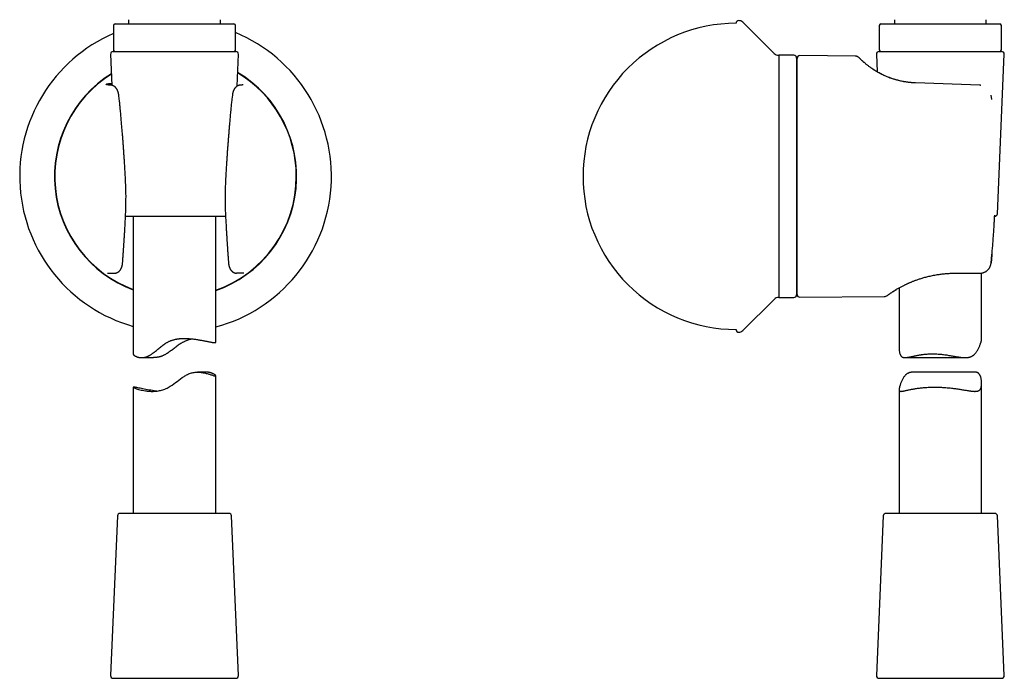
# Model space of a CAD drawing. Header units: millimetres. Extents: x 8 to 552, y 12 to 759.
# Tile 50 of 55: x 180 to 359, y 402 to 522. Entities that reach past the tile are written whole.
import ezdxf

# ---------------------------------------------------------------- set-up
doc = ezdxf.new("R2010")
doc.units = ezdxf.units.MM

msp = doc.modelspace()

# ---------------------------------------------------------------- linework, layer by layer
at = {"color": 7, "linetype": 'Continuous', "lineweight": 30}
for p, q in [((196.78, 521.08), (196.78, 516.68)), ((197.08, 521.38), (218.68, 521.38)), ((199.53, 522.16), (199.53, 521.38)), ((216.23, 521.38), (216.23, 522.16)), ((218.98, 516.68), (218.98, 521.08)), ((316.94, 516.03), (311.22, 521.71)), ((336.05, 521.08), (336.05, 516.68)), ((336.35, 521.38), (357.95, 521.38)), ((338.8, 522.16), (338.8, 521.38)), ((355.5, 521.38), (355.5, 522.16)), ((358.25, 516.68), (358.25, 521.08)), ((196.26, 515.86), (196.5, 510.22)), ((196.75, 516.38), (219.01, 516.38)), ((219.26, 510.06), (219.51, 515.86)), ((320.51, 515.68), (317.76, 515.68)), ((317.76, 515.68), (317.76, 471.64)), ((335.53, 515.86), (335.67, 512.67)), ((336.03, 516.38), (345.05, 516.38)), ((345.05, 516.38), (358.28, 516.38)), ((357.53, 486.86), (358.78, 515.86)), ((321.01, 515.18), (321.01, 472.14)), ((321.09, 514.26), (321.01, 514.26)), ((321.09, 472.2), (321.09, 515.12)), ((331.69, 515.53), (321.6, 515.62)), ((354.32, 510.25), (342.66, 510.66)), ((354.32, 510.25), (354.46, 510.25)), ((354.49, 510.25), (354.46, 510.25)), ((354.5, 510.25), (354.49, 510.25)), ((197.84, 507.68), (197.75, 508.46)), ((218.4, 508.46), (218.3, 507.68)), ((356.42, 508.45), (356.42, 508.46)), ((356.5, 507.66), (356.42, 508.45)), ((217.17, 486.38), (198.97, 486.38)), ((198.98, 486.57), (198.98, 486.57)), ((200.38, 486.38), (200.38, 461.32)), ((215.38, 463.47), (215.38, 486.38)), ((195.68, 476.06), (195.74, 476.06)), ((195.74, 476.06), (196.96, 476.06)), ((219.16, 476.06), (219.18, 476.06)), ((220.4, 476.06), (219.18, 476.06)), ((220.46, 476.06), (220.4, 476.06)), ((349.91, 476.06), (354.26, 476.06)), ((354.26, 476.06), (354.35, 476.06)), ((354.65, 463.99), (354.65, 476.08)), ((321.01, 473.06), (321.09, 473.06)), ((339.65, 473.38), (339.65, 462.44)), ((311.22, 465.61), (316.94, 471.29)), ((317.76, 471.64), (320.51, 471.64)), ((321.6, 471.7), (336.95, 471.83)), ((201.91, 460.7), (204.03, 460.7)), ((340.72, 460.7), (351.69, 460.7)), ((213.61, 458.06), (212.07, 458.06)), ((215.38, 432.38), (215.38, 457.4)), ((353.38, 458.06), (342.31, 458.06)), ((200.38, 455.31), (200.38, 432.38)), ((339.65, 454.89), (339.65, 432.38)), ((354.65, 432.38), (354.65, 456.02)), ((197.51, 431.9), (196.26, 402.9)), ((217.75, 432.38), (198.01, 432.38)), ((219.51, 402.9), (218.25, 431.9)), ((336.78, 431.9), (335.53, 402.9)), ((345.8, 432.38), (337.28, 432.38)), ((357.03, 432.38), (345.8, 432.38)), ((358.78, 402.9), (357.53, 431.9)), ((196.75, 402.38), (218.9, 402.38)), ((218.9, 402.38), (219.01, 402.38)), ((336.03, 402.38), (358.28, 402.38))]:
    msp.add_line(p, q, dxfattribs=at)
at = {"color": 7, "linetype": 'Continuous', "lineweight": 30, "flags": 128}
for points in [[(356.42, 508.43), (356.42, 508.44), (356.42, 508.45)], [(357.19, 492.66), (357.19, 492.67), (357.19, 492.67)], [(357.03, 486.58), (357.04, 486.57), (357.03, 486.57)], [(356.37, 477.86), (356.37, 477.86), (356.37, 477.85)], [(204.64, 454.62), (204.55, 454.63), (204.21, 454.66), (203.87, 454.71), (203.55, 454.76), (203.25, 454.81), (202.95, 454.86), (202.66, 454.91), (202.39, 454.97), (202.13, 455.02), (201.89, 455.07), (201.65, 455.12), (201.42, 455.17), (201.22, 455.21), (201.03, 455.25), (200.87, 455.28), (200.72, 455.3), (200.61, 455.32), (200.52, 455.33), (200.45, 455.33), (200.41, 455.33), (200.39, 455.32), (200.39, 455.3), (200.41, 455.28), (200.45, 455.25), (200.52, 455.22), (200.6, 455.18), (200.71, 455.13), (200.84, 455.09), (200.99, 455.03), (201.16, 454.98), (201.35, 454.92), (201.57, 454.87), (201.8, 454.81), (202.05, 454.76), (202.32, 454.7), (202.61, 454.66), (202.77, 454.64), (202.93, 454.62), (203.09, 454.6), (203.26, 454.59), (203.43, 454.58), (203.61, 454.57), (203.79, 454.57), (203.97, 454.57), (204.16, 454.58), (204.35, 454.59), (204.54, 454.61), (204.74, 454.63), (204.94, 454.66), (205.14, 454.7), (205.34, 454.74), (205.54, 454.8), (205.74, 454.85), (205.94, 454.92), (206.14, 454.99), (206.34, 455.08), (206.54, 455.17), (206.73, 455.27), (206.92, 455.37), (207.11, 455.49), (207.43, 455.7), (207.75, 455.92), (208.05, 456.15), (208.36, 456.38), (208.67, 456.62), (208.98, 456.85), (209.29, 457.07), (209.61, 457.29), (209.77, 457.39), (209.93, 457.48), (210.09, 457.57), (210.26, 457.65), (210.43, 457.73), (210.6, 457.8), (210.77, 457.86), (210.95, 457.92), (211.12, 457.96), (211.29, 457.99), (211.46, 458.02), (211.62, 458.04), (211.79, 458.05), (211.96, 458.06), (212.12, 458.06), (212.28, 458.06), (212.5, 458.04), (212.71, 458.02), (212.91, 457.99), (213.11, 457.96), (213.3, 457.92), (213.49, 457.88), (213.66, 457.84), (213.83, 457.79), (213.98, 457.75), (214.13, 457.71), (214.25, 457.67), (214.37, 457.63), (214.49, 457.59), (214.6, 457.56), (214.77, 457.5), (214.93, 457.45), (215.05, 457.41), (215.16, 457.39), (215.25, 457.37), (215.31, 457.37), (215.31, 457.37)]]:
    msp.add_lwpolyline(points, dxfattribs=at)
at = {"color": 7, "linetype": 'Continuous', "lineweight": 30}
for centre, radius, start, end in [((197.08, 521.08), 0.3, 90, 180), ((218.68, 521.08), 0.3, 0, 90), ((310.51, 521.5), 0.5, 90, 180), ((310.51, 521), 1, 45.1969, 90), ((336.35, 521.08), 0.3, 90, 180), ((357.95, 521.08), 0.3, 0, 90), ((208.07, 493.66), 28.34, 113.469, 254.2619), ((208.07, 493.66), 28.34, 284.9497, 67.3574), ((196.75, 515.88), 0.5, 90, 182.4813), ((197.08, 516.68), 0.3, 180, 270), ((218.68, 516.68), 0.3, 270, 0), ((219.01, 515.88), 0.5, 357.5187, 90), ((317.78, 516.88), 1.2, 225.1969, 269), ((320.51, 515.18), 0.5, 360, 90), ((336.03, 515.88), 0.5, 90, 182.4813), ((336.35, 516.68), 0.3, 180, 270), ((357.95, 516.68), 0.3, 270, 0), ((358.28, 515.88), 0.5, 357.5187, 90), ((321.59, 515.12), 0.5, 89.5, 180), ((208.07, 493.66), 22.02, 121.9752, 249.5696), ((208.07, 493.66), 21.96, 122.0665, 249.5095), ((208.07, 493.66), 22.02, 289.3897, 59.1419), ((208.07, 493.66), 21.96, 0, 59.0548), ((208.07, 493.66), 21.96, 289.4464, 0), ((357.03, 486.88), 0.5, 270, 357.5187), ((317.78, 470.44), 1.2, 91, 134.8031), ((320.51, 472.14), 0.5, 270, 0), ((321.59, 472.2), 0.5, 180, 270.5), ((336.94, 472.83), 1, 270.4973, 306.1173), ((310.51, 465.82), 0.5, 180, 270), ((310.51, 466.32), 1, 270, 314.8031), ((198.01, 431.88), 0.5, 90, 177.5187), ((217.75, 431.88), 0.5, 2.4813, 90), ((337.28, 431.88), 0.5, 90, 177.5187), ((357.03, 431.88), 0.5, 2.4813, 90), ((196.75, 402.88), 0.5, 177.5187, 270), ((219.01, 402.88), 0.5, 270, 2.4813), ((336.03, 402.88), 0.5, 177.5187, 270), ((358.28, 402.88), 0.5, 270, 2.4813)]:
    msp.add_arc(centre, radius, start, end, dxfattribs=at)
for points, knots in [([(310.01, 521.5), (302.63, 521.5), (295.55, 518.57), (285.1, 508.13), (282.17, 501.04), (282.17, 486.28), (285.1, 479.19), (295.55, 468.75), (302.63, 465.82), (310.01, 465.82)], [0, 0, 0, 0, 0.25, 0.25, 0.5, 0.5, 0.75, 0.75, 1, 1, 1, 1]), ([(332.4, 515.23), (332.36, 515.26), (332.29, 515.33), (332.17, 515.41), (332.04, 515.47), (331.92, 515.51), (331.8, 515.53), (331.73, 515.53), (331.69, 515.53)], [0, 0, 0, 0, 0.184133, 0.371708, 0.56071, 0.708891, 0.855638, 1, 1, 1, 1]), ([(331.93, 515.5), (331.89, 515.51), (331.81, 515.53), (331.73, 515.53), (331.7, 515.52)], [0, 0, 0, 0, 0.509879, 1, 1, 1, 1]), ([(342.66, 510.66), (342.53, 510.67), (342.25, 510.68), (341.85, 510.71), (341.44, 510.75), (341.04, 510.8), (340.65, 510.87), (340.23, 510.94), (339.79, 511.04), (339.34, 511.15), (338.9, 511.27), (338.47, 511.41), (338.05, 511.55), (337.65, 511.71), (337.26, 511.87), (336.89, 512.03), (336.53, 512.2), (336.19, 512.38), (335.87, 512.56), (335.56, 512.74), (335.26, 512.91), (334.98, 513.09), (334.72, 513.26), (334.49, 513.43), (334.27, 513.59), (334.07, 513.74), (333.88, 513.89), (333.7, 514.03), (333.54, 514.16), (333.4, 514.29), (333.26, 514.4), (333.14, 514.51), (333.03, 514.61), (332.92, 514.71), (332.81, 514.82), (332.71, 514.91), (332.63, 515), (332.55, 515.07), (332.5, 515.13), (332.45, 515.17), (332.42, 515.21), (332.4, 515.23), (332.4, 515.23), (332.4, 515.23)], [0, 0, 0, 0, 0.021081, 0.042082, 0.063028, 0.083946, 0.104863, 0.125805, 0.151006, 0.176079, 0.201072, 0.226032, 0.251007, 0.275861, 0.300672, 0.32549, 0.35036, 0.37533, 0.40021, 0.425126, 0.450122, 0.475244, 0.500534, 0.523804, 0.547108, 0.570477, 0.59394, 0.617527, 0.640733, 0.662421, 0.684199, 0.70609, 0.728112, 0.750288, 0.777946, 0.805711, 0.833619, 0.861708, 0.889772, 0.917208, 0.944704, 0.972291, 1, 1, 1, 1]), ([(342.66, 510.66), (342.53, 510.66), (342.27, 510.67), (341.89, 510.7), (341.52, 510.74), (341.17, 510.78), (340.82, 510.83), (340.47, 510.89), (340.12, 510.96), (339.76, 511.04), (339.41, 511.13), (339.08, 511.22), (338.76, 511.31), (338.46, 511.41), (338.18, 511.51), (337.91, 511.61), (337.64, 511.71), (337.36, 511.83), (337.08, 511.95), (336.82, 512.07), (336.59, 512.18), (336.39, 512.28), (336.2, 512.38), (336.02, 512.47), (335.87, 512.56), (335.73, 512.63), (335.6, 512.71), (335.48, 512.78), (335.36, 512.85), (335.24, 512.93), (335.14, 512.99), (335.06, 513.04), (335.01, 513.07), (334.99, 513.09)], [0, 0, 0, 0, 0.042202, 0.083366, 0.123443, 0.16241, 0.200349, 0.237329, 0.279752, 0.320994, 0.361115, 0.400163, 0.43877, 0.475865, 0.511473, 0.545658, 0.578476, 0.619458, 0.658237, 0.694856, 0.727821, 0.758857, 0.787968, 0.815154, 0.840393, 0.863557, 0.8847, 0.904564, 0.928022, 0.949814, 0.969956, 0.988462, 1, 1, 1, 1]), ([(196.26, 510.25), (196.2, 510.25), (196.08, 510.26), (195.93, 510.28), (195.79, 510.3), (195.68, 510.32), (195.59, 510.33), (195.52, 510.35), (195.47, 510.37), (195.44, 510.39), (195.43, 510.41), (195.44, 510.42), (195.48, 510.44), (195.53, 510.46), (195.6, 510.48), (195.7, 510.5), (195.81, 510.51), (195.94, 510.53), (196.1, 510.55), (196.27, 510.56), (196.4, 510.58), (196.48, 510.58), (196.48, 510.58)], [0, 0, 0, 0, 0.052334, 0.104635, 0.156994, 0.209504, 0.262255, 0.315339, 0.367601, 0.419767, 0.471922, 0.524149, 0.576531, 0.629151, 0.68172, 0.734063, 0.786261, 0.8384, 0.890562, 0.942831, 0.995835, 1, 1, 1, 1]), ([(196.35, 510.24), (196.32, 510.25), (196.27, 510.25), (196.21, 510.26), (196.16, 510.26), (196.11, 510.27), (196.07, 510.27), (196.04, 510.28), (196.02, 510.28), (196, 510.28), (195.98, 510.28), (195.97, 510.29), (195.95, 510.29), (195.94, 510.29), (195.92, 510.29), (195.91, 510.29), (195.89, 510.3), (195.88, 510.3), (195.86, 510.3), (195.84, 510.3), (195.82, 510.31), (195.81, 510.31), (195.8, 510.31), (195.79, 510.31), (195.79, 510.31), (195.79, 510.31), (195.79, 510.31), (195.79, 510.31)], [0, 0, 0, 0, 0.079531, 0.151783, 0.216765, 0.274475, 0.324906, 0.368043, 0.401955, 0.429385, 0.452809, 0.475745, 0.498219, 0.520229, 0.54557, 0.57126, 0.603242, 0.642455, 0.683553, 0.730365, 0.77857, 0.823037, 0.863774, 0.900798, 0.934399, 0.965512, 1, 1, 1, 1]), ([(220.35, 510.31), (220.35, 510.31), (220.36, 510.31), (220.35, 510.31), (220.33, 510.31), (220.31, 510.31), (220.29, 510.3), (220.26, 510.3), (220.24, 510.29), (220.23, 510.29), (220.21, 510.29), (220.2, 510.29), (220.17, 510.29), (220.15, 510.28), (220.11, 510.28), (220.07, 510.27), (220.01, 510.27), (219.95, 510.26), (219.88, 510.25), (219.82, 510.25), (219.79, 510.24)], [0, 0, 0, 0, 0.02373, 0.099542, 0.170722, 0.237976, 0.303151, 0.365281, 0.394217, 0.421684, 0.447677, 0.476698, 0.513851, 0.559116, 0.612468, 0.673887, 0.743353, 0.820857, 0.906401, 1, 1, 1, 1]), ([(197.75, 508.46), (197.74, 508.5), (197.73, 508.57), (197.71, 508.67), (197.69, 508.76), (197.68, 508.83), (197.66, 508.9), (197.63, 508.99), (197.6, 509.08), (197.57, 509.16), (197.54, 509.24), (197.52, 509.29), (197.5, 509.34), (197.48, 509.38), (197.45, 509.42), (197.42, 509.48), (197.39, 509.53), (197.36, 509.59), (197.33, 509.63), (197.29, 509.68), (197.25, 509.74), (197.19, 509.8), (197.13, 509.87), (197.08, 509.91), (197.04, 509.95), (197.01, 509.97), (196.98, 510), (196.94, 510.03), (196.9, 510.05), (196.86, 510.07), (196.84, 510.09), (196.8, 510.11), (196.74, 510.14), (196.68, 510.16), (196.64, 510.18), (196.6, 510.19), (196.56, 510.2), (196.52, 510.21), (196.48, 510.22), (196.44, 510.23), (196.39, 510.24), (196.36, 510.24), (196.35, 510.24)], [0, 0, 0, 0, 0.044519, 0.083411, 0.115968, 0.142369, 0.166888, 0.205592, 0.243212, 0.285576, 0.311573, 0.336519, 0.357816, 0.375486, 0.39467, 0.42032, 0.452599, 0.477781, 0.499343, 0.521093, 0.554553, 0.594068, 0.633327, 0.664621, 0.681092, 0.69601, 0.714553, 0.73754, 0.758488, 0.773191, 0.785038, 0.799548, 0.826551, 0.854683, 0.868718, 0.882994, 0.898262, 0.91489, 0.933165, 0.953319, 0.975544, 1, 1, 1, 1]), ([(219.79, 510.24), (219.78, 510.24), (219.77, 510.24), (219.74, 510.24), (219.71, 510.23), (219.68, 510.23), (219.65, 510.22), (219.62, 510.21), (219.59, 510.21), (219.55, 510.2), (219.51, 510.18), (219.46, 510.16), (219.4, 510.14), (219.33, 510.1), (219.27, 510.07), (219.22, 510.04), (219.17, 510), (219.12, 509.96), (219.07, 509.92), (219.02, 509.88), (218.99, 509.84), (218.96, 509.81), (218.92, 509.77), (218.87, 509.71), (218.82, 509.64), (218.76, 509.55), (218.72, 509.47), (218.68, 509.4), (218.64, 509.33), (218.61, 509.26), (218.59, 509.2), (218.56, 509.15), (218.54, 509.09), (218.52, 509.02), (218.5, 508.95), (218.48, 508.88), (218.46, 508.8), (218.43, 508.7), (218.41, 508.58), (218.4, 508.5), (218.4, 508.46)], [0, 0, 0, 0, 0.021088, 0.039584, 0.055706, 0.069769, 0.082227, 0.093712, 0.105085, 0.117513, 0.136099, 0.157089, 0.179369, 0.21049, 0.238936, 0.261289, 0.2862, 0.314613, 0.344711, 0.370066, 0.38955, 0.408977, 0.429359, 0.453997, 0.502585, 0.550725, 0.580872, 0.614543, 0.649769, 0.682495, 0.704788, 0.726833, 0.753127, 0.783954, 0.807175, 0.835176, 0.868866, 0.907921, 0.951886, 1, 1, 1, 1]), ([(198.02, 505.92), (197.99, 506.21), (197.94, 506.8), (197.87, 507.38), (197.84, 507.68)], [0, 0, 0, 0, 0.499706, 1, 1, 1, 1]), ([(218.3, 507.68), (218.27, 507.38), (218.21, 506.8), (218.15, 506.21), (218.12, 505.92)], [0, 0, 0, 0, 0.500294, 1, 1, 1, 1]), ([(198.99, 492.72), (198.98, 492.91), (198.96, 493.28), (198.93, 493.82), (198.9, 494.33), (198.87, 494.82), (198.85, 495.28), (198.82, 495.71), (198.79, 496.12), (198.77, 496.5), (198.75, 496.85), (198.72, 497.18), (198.7, 497.48), (198.69, 497.76), (198.67, 498), (198.65, 498.2), (198.64, 498.38), (198.63, 498.55), (198.61, 498.76), (198.6, 499), (198.58, 499.29), (198.55, 499.61), (198.53, 499.95), (198.5, 500.31), (198.47, 500.7), (198.44, 501.11), (198.4, 501.54), (198.37, 501.98), (198.33, 502.43), (198.29, 502.88), (198.25, 503.35), (198.21, 503.84), (198.16, 504.35), (198.11, 504.88), (198.07, 505.41), (198.04, 505.75), (198.02, 505.92)], [0, 0, 0, 0, 0.0428255, 0.0836946, 0.1226073, 0.1595639, 0.1945645, 0.2270363, 0.2576216, 0.2863203, 0.3131326, 0.3380584, 0.3610976, 0.38225, 0.4015155, 0.4153289, 0.4279853, 0.4408279, 0.4548366, 0.4747247, 0.4965718, 0.5203783, 0.546145, 0.5738728, 0.6030153, 0.6340518, 0.6669838, 0.7018131, 0.7345157, 0.7687342, 0.8044708, 0.8417279, 0.8805082, 0.9208148, 0.9626514, 1, 1, 1, 1]), ([(218.12, 505.92), (218.11, 505.76), (218.07, 505.41), (218.03, 504.9), (217.98, 504.39), (217.94, 503.9), (217.9, 503.44), (217.86, 503.01), (217.83, 502.61), (217.8, 502.23), (217.77, 501.87), (217.74, 501.54), (217.72, 501.24), (217.69, 500.96), (217.67, 500.72), (217.66, 500.52), (217.65, 500.35), (217.63, 500.17), (217.62, 499.97), (217.6, 499.72), (217.58, 499.43), (217.55, 499.12), (217.53, 498.78), (217.5, 498.42), (217.47, 498.03), (217.45, 497.62), (217.42, 497.19), (217.39, 496.74), (217.36, 496.3), (217.33, 495.84), (217.3, 495.37), (217.27, 494.88), (217.24, 494.37), (217.21, 493.84), (217.18, 493.28), (217.17, 492.91), (217.16, 492.72)], [0, 0, 0, 0, 0.036919, 0.077882, 0.116872, 0.153893, 0.188948, 0.221467, 0.252095, 0.280834, 0.307686, 0.332652, 0.355734, 0.376933, 0.396249, 0.410106, 0.422804, 0.435613, 0.449593, 0.469448, 0.491267, 0.515049, 0.540795, 0.568503, 0.597626, 0.628642, 0.661551, 0.696353, 0.729026, 0.763207, 0.798898, 0.836099, 0.874809, 0.915029, 0.956759, 1, 1, 1, 1]), ([(198.98, 486.57), (199, 486.92), (199.03, 487.6), (199.05, 488.62), (199.06, 489.65), (199.06, 490.67), (199.03, 491.69), (199, 492.38), (198.99, 492.72)], [0, 0, 0, 0, 0.167159, 0.333906, 0.500402, 0.666808, 0.833287, 1, 1, 1, 1]), ([(217.16, 492.72), (217.14, 492.38), (217.11, 491.69), (217.09, 490.67), (217.08, 489.65), (217.09, 488.62), (217.11, 487.6), (217.14, 486.92), (217.16, 486.57)], [0, 0, 0, 0, 0.166713, 0.333192, 0.499598, 0.666094, 0.832841, 1, 1, 1, 1]), ([(198.44, 477.89), (198.45, 477.97), (198.46, 478.13), (198.48, 478.36), (198.49, 478.56), (198.5, 478.74), (198.51, 478.89), (198.52, 479.02), (198.53, 479.12), (198.53, 479.19), (198.54, 479.24), (198.54, 479.27), (198.54, 479.3), (198.54, 479.33), (198.55, 479.36), (198.55, 479.39), (198.55, 479.42), (198.55, 479.47), (198.56, 479.54), (198.57, 479.63), (198.57, 479.74), (198.58, 479.87), (198.59, 480.03), (198.61, 480.2), (198.62, 480.4), (198.63, 480.62), (198.65, 480.85), (198.67, 481.1), (198.68, 481.36), (198.7, 481.65), (198.72, 481.95), (198.74, 482.28), (198.76, 482.61), (198.78, 482.97), (198.81, 483.35), (198.83, 483.75), (198.86, 484.17), (198.88, 484.62), (198.91, 485.08), (198.93, 485.56), (198.96, 486.06), (198.98, 486.4), (198.98, 486.57)], [0, 0, 0, 0, 0.029235, 0.055523, 0.078865, 0.099263, 0.116718, 0.131232, 0.142804, 0.151436, 0.156873, 0.160022, 0.162993, 0.166177, 0.169575, 0.173187, 0.177013, 0.181053, 0.190209, 0.200409, 0.212558, 0.227969, 0.245857, 0.266221, 0.28906, 0.314374, 0.340721, 0.369302, 0.400114, 0.433158, 0.468432, 0.505247, 0.544211, 0.585324, 0.628585, 0.674943, 0.723536, 0.774364, 0.827425, 0.882718, 0.940244, 1, 1, 1, 1]), ([(217.16, 486.57), (217.17, 486.41), (217.18, 486.08), (217.21, 485.61), (217.23, 485.15), (217.26, 484.71), (217.28, 484.29), (217.3, 483.89), (217.32, 483.52), (217.35, 483.16), (217.37, 482.8), (217.39, 482.44), (217.41, 482.08), (217.43, 481.75), (217.45, 481.44), (217.47, 481.16), (217.49, 480.92), (217.5, 480.71), (217.51, 480.53), (217.52, 480.37), (217.53, 480.22), (217.54, 480.08), (217.55, 479.95), (217.56, 479.83), (217.57, 479.72), (217.58, 479.6), (217.58, 479.51), (217.59, 479.44), (217.59, 479.39), (217.6, 479.33), (217.6, 479.24), (217.61, 479.12), (217.62, 478.97), (217.63, 478.8), (217.65, 478.6), (217.66, 478.39), (217.68, 478.15), (217.69, 477.98), (217.7, 477.89)], [0, 0, 0, 0, 0.056904, 0.111677, 0.164317, 0.214825, 0.263198, 0.30863, 0.352003, 0.393315, 0.432565, 0.476604, 0.517719, 0.55591, 0.591174, 0.623512, 0.652921, 0.675674, 0.696298, 0.714793, 0.731363, 0.746977, 0.761761, 0.775712, 0.788832, 0.802539, 0.815201, 0.819976, 0.825939, 0.83351, 0.842691, 0.857015, 0.874053, 0.893807, 0.916277, 0.941465, 0.969372, 1, 1, 1, 1]), ([(356.37, 477.86), (356.41, 478.22), (356.48, 478.92), (356.58, 479.96), (356.67, 480.98), (356.75, 481.98), (356.82, 482.95), (356.88, 483.89), (356.94, 484.81), (356.99, 485.7), (357.02, 486.29), (357.03, 486.58)], [0, 0, 0, 0, 0.122589, 0.242507, 0.359752, 0.474327, 0.58623, 0.693535, 0.798265, 0.90042, 1, 1, 1, 1]), ([(356.54, 479.56), (356.52, 479.34), (356.47, 478.78), (356.41, 478.21), (356.37, 477.86)], [0, 0, 0, 0, 0.383482, 1, 1, 1, 1]), ([(196.99, 476.07), (197.02, 476.07), (197.09, 476.07), (197.19, 476.08), (197.29, 476.11), (197.37, 476.13), (197.43, 476.16), (197.47, 476.18), (197.51, 476.19), (197.54, 476.21), (197.56, 476.23), (197.6, 476.24), (197.63, 476.27), (197.68, 476.3), (197.72, 476.33), (197.77, 476.37), (197.81, 476.41), (197.84, 476.44), (197.87, 476.47), (197.91, 476.51), (197.94, 476.55), (197.99, 476.6), (198.03, 476.65), (198.07, 476.71), (198.1, 476.76), (198.12, 476.8), (198.15, 476.84), (198.17, 476.89), (198.2, 476.94), (198.22, 476.99), (198.24, 477.03), (198.25, 477.07), (198.27, 477.11), (198.28, 477.14), (198.3, 477.19), (198.32, 477.25), (198.34, 477.32), (198.36, 477.4), (198.39, 477.5), (198.41, 477.61), (198.43, 477.75), (198.44, 477.84), (198.44, 477.89)], [0, 0, 0, 0, 0.036037, 0.073225, 0.111214, 0.144808, 0.167016, 0.185446, 0.200562, 0.212455, 0.225371, 0.240365, 0.258243, 0.279243, 0.303442, 0.329097, 0.350278, 0.369363, 0.38787, 0.407571, 0.43015, 0.456784, 0.488204, 0.517835, 0.540374, 0.560245, 0.577737, 0.601403, 0.626268, 0.647124, 0.664028, 0.680848, 0.696319, 0.710478, 0.728562, 0.754455, 0.782027, 0.815089, 0.85365, 0.897625, 0.946763, 1, 1, 1, 1]), ([(217.7, 477.89), (217.7, 477.85), (217.71, 477.77), (217.72, 477.67), (217.74, 477.58), (217.75, 477.51), (217.77, 477.43), (217.79, 477.35), (217.82, 477.26), (217.85, 477.17), (217.88, 477.08), (217.91, 477.01), (217.94, 476.95), (217.97, 476.9), (218, 476.84), (218.03, 476.78), (218.07, 476.72), (218.11, 476.67), (218.14, 476.62), (218.18, 476.57), (218.22, 476.52), (218.27, 476.47), (218.31, 476.42), (218.36, 476.38), (218.39, 476.36), (218.42, 476.33), (218.46, 476.3), (218.5, 476.27), (218.55, 476.24), (218.6, 476.21), (218.63, 476.19), (218.67, 476.18), (218.7, 476.16), (218.74, 476.15), (218.78, 476.13), (218.83, 476.11), (218.9, 476.09), (218.98, 476.08), (219.07, 476.06), (219.13, 476.06), (219.16, 476.06)], [0, 0, 0, 0, 0.042989, 0.080888, 0.113027, 0.139226, 0.162506, 0.199468, 0.234606, 0.273528, 0.306342, 0.339968, 0.365526, 0.383818, 0.409522, 0.440602, 0.471456, 0.496478, 0.517704, 0.540951, 0.567521, 0.597589, 0.629121, 0.649759, 0.666669, 0.683093, 0.700305, 0.721664, 0.74567, 0.76689, 0.78358, 0.796535, 0.809757, 0.823998, 0.839543, 0.859623, 0.885718, 0.917857, 0.955977, 1, 1, 1, 1]), ([(354.35, 476.06), (354.35, 476.06), (354.36, 476.06), (354.38, 476.06), (354.42, 476.06), (354.47, 476.06), (354.54, 476.07), (354.62, 476.08), (354.7, 476.09), (354.78, 476.1), (354.83, 476.12), (354.88, 476.13), (354.92, 476.14), (354.96, 476.15), (355.01, 476.17), (355.09, 476.2), (355.2, 476.24), (355.34, 476.31), (355.43, 476.37), (355.49, 476.41), (355.53, 476.43), (355.56, 476.46), (355.6, 476.48), (355.63, 476.51), (355.66, 476.53), (355.72, 476.58), (355.81, 476.67), (355.92, 476.79), (356.01, 476.91), (356.09, 477.03), (356.17, 477.17), (356.24, 477.33), (356.3, 477.51), (356.35, 477.68), (356.36, 477.8), (356.37, 477.86)], [0, 0, 0, 0, 0.002381, 0.009164, 0.019801, 0.039977, 0.067004, 0.091652, 0.120119, 0.152407, 0.166137, 0.180458, 0.195368, 0.210868, 0.226958, 0.243637, 0.298363, 0.349334, 0.396552, 0.411609, 0.42624, 0.440446, 0.454226, 0.46758, 0.480509, 0.493012, 0.549539, 0.603946, 0.656241, 0.706435, 0.754541, 0.817312, 0.879119, 0.940002, 1, 1, 1, 1]), ([(195.7, 476.06), (195.71, 476.06), (195.72, 476.06), (195.72, 476.07), (195.73, 476.07)], [0, 0, 0, 0, 0.52338, 1, 1, 1, 1]), ([(196.96, 476.06), (196.96, 476.06), (196.96, 476.06), (196.96, 476.06), (196.97, 476.06), (196.98, 476.06), (196.98, 476.07), (196.99, 476.07)], [0, 0, 0, 0, 0.039118, 0.150547, 0.325278, 0.656718, 1, 1, 1, 1]), ([(337.67, 472.12), (337.68, 472.13), (337.7, 472.14), (337.75, 472.18), (337.82, 472.23), (337.91, 472.29), (338.03, 472.37), (338.16, 472.46), (338.3, 472.55), (338.45, 472.65), (338.61, 472.76), (338.79, 472.87), (338.99, 473), (339.2, 473.12), (339.42, 473.25), (339.65, 473.38), (339.88, 473.51), (340.13, 473.64), (340.38, 473.77), (340.6, 473.88), (340.8, 473.98), (340.97, 474.06), (341.14, 474.14), (341.32, 474.22), (341.49, 474.3), (341.67, 474.37), (341.85, 474.45), (342.06, 474.54), (342.28, 474.62), (342.52, 474.72), (342.78, 474.81), (343.06, 474.91), (343.35, 475.01), (343.66, 475.11), (343.99, 475.21), (344.34, 475.31), (344.7, 475.4), (345.09, 475.5), (345.49, 475.59), (345.92, 475.68), (346.34, 475.76), (346.73, 475.82), (347.11, 475.87), (347.5, 475.92), (347.9, 475.97), (348.31, 476), (348.73, 476.03), (349.15, 476.05), (349.55, 476.06), (349.81, 476.06), (349.91, 476.06)], [0, 0, 0, 0, 0.005746, 0.030295, 0.054249, 0.077633, 0.104975, 0.131556, 0.157269, 0.182037, 0.205823, 0.231494, 0.256728, 0.281618, 0.306201, 0.330511, 0.354119, 0.377315, 0.400078, 0.422408, 0.43641, 0.450262, 0.46397, 0.477541, 0.490982, 0.504297, 0.517812, 0.532149, 0.548084, 0.564969, 0.582711, 0.601275, 0.620667, 0.6409, 0.66143, 0.682793, 0.705013, 0.72812, 0.752153, 0.777159, 0.80305, 0.823851, 0.845107, 0.866836, 0.889061, 0.911806, 0.934678, 0.958109, 0.982133, 1, 1, 1, 1]), ([(338.58, 472.74), (338.58, 472.74), (338.58, 472.74), (338.61, 472.76), (338.65, 472.79), (338.71, 472.82), (338.79, 472.87), (338.87, 472.92), (338.96, 472.98), (339.06, 473.04), (339.14, 473.09), (339.19, 473.12), (339.2, 473.12)], [0, 0, 0, 0, 0.117365, 0.234744, 0.35238, 0.470511, 0.589375, 0.68681, 0.784548, 0.882712, 0.981424, 1, 1, 1, 1]), ([(337.53, 472.02), (337.54, 472.02), (337.54, 472.03), (337.57, 472.05), (337.61, 472.08), (337.65, 472.1), (337.67, 472.12), (337.68, 472.13)], [0, 0, 0, 0, 0.244795, 0.489414, 0.734271, 0.979778, 1, 1, 1, 1]), ([(200.39, 461.32), (200.38, 461.32), (200.38, 461.3), (200.4, 461.26), (200.44, 461.21), (200.51, 461.15), (200.59, 461.08), (200.69, 461.01), (200.82, 460.95), (200.96, 460.88), (201.1, 460.83), (201.23, 460.79), (201.33, 460.76), (201.45, 460.74), (201.56, 460.72), (201.69, 460.71), (201.82, 460.7), (201.95, 460.7), (202.12, 460.7), (202.28, 460.72), (202.43, 460.75), (202.54, 460.78), (202.66, 460.81), (202.78, 460.85), (202.91, 460.89), (203.03, 460.95), (203.15, 461), (203.27, 461.07), (203.4, 461.14), (203.56, 461.24), (203.76, 461.38), (204.02, 461.57), (204.3, 461.78), (204.58, 462.02), (204.87, 462.26), (205.17, 462.51), (205.47, 462.75), (205.78, 462.99), (206.06, 463.18), (206.28, 463.32), (206.46, 463.43), (206.64, 463.53), (206.83, 463.62), (207.03, 463.71), (207.23, 463.79), (207.44, 463.86), (207.65, 463.92), (207.86, 463.98), (208.07, 464.03), (208.28, 464.07), (208.5, 464.11), (208.71, 464.14), (208.92, 464.16), (209.14, 464.17), (209.35, 464.19), (209.56, 464.19), (209.83, 464.19), (210.14, 464.18), (210.51, 464.16), (210.86, 464.13), (211.21, 464.1), (211.56, 464.05), (211.89, 464.01), (212.21, 463.95), (212.52, 463.9), (212.81, 463.85), (213.1, 463.79), (213.38, 463.74), (213.64, 463.69), (213.9, 463.64), (214.14, 463.59), (214.36, 463.55), (214.57, 463.51), (214.76, 463.48), (214.91, 463.46), (215.05, 463.44), (215.16, 463.43), (215.25, 463.43), (215.32, 463.43), (215.36, 463.44), (215.38, 463.46), (215.38, 463.47), (215.38, 463.47)], [0, 0, 0, 0, 0.007486, 0.024073, 0.040714, 0.056901, 0.073133, 0.089656, 0.106225, 0.122701, 0.139224, 0.148292, 0.157369, 0.166487, 0.175606, 0.184774, 0.193943, 0.203172, 0.21242, 0.226128, 0.233031, 0.239933, 0.246885, 0.253837, 0.260844, 0.267866, 0.27471, 0.281567, 0.288468, 0.29537, 0.309243, 0.32318, 0.339418, 0.355694, 0.372053, 0.388431, 0.404908, 0.421411, 0.438009, 0.446341, 0.454673, 0.463423, 0.47219, 0.481028, 0.489865, 0.498776, 0.507687, 0.516673, 0.525677, 0.534414, 0.543167, 0.55198, 0.560793, 0.569662, 0.578532, 0.587453, 0.596386, 0.61186, 0.627388, 0.643209, 0.659078, 0.674866, 0.690698, 0.706441, 0.722224, 0.738285, 0.754389, 0.770398, 0.786451, 0.803645, 0.820894, 0.838475, 0.856116, 0.873682, 0.891311, 0.907955, 0.924653, 0.94167, 0.958745, 0.975745, 0.992802, 1, 1, 1, 1]), ([(211.18, 464.1), (211.12, 464.09), (210.99, 464.06), (210.79, 464.02), (210.59, 463.97), (210.4, 463.91), (210.2, 463.84), (210, 463.77), (209.81, 463.68), (209.61, 463.59), (209.42, 463.49), (209.23, 463.39), (208.99, 463.25), (208.72, 463.07), (208.41, 462.84), (208.1, 462.61), (207.8, 462.38), (207.49, 462.14), (207.18, 461.91), (206.86, 461.69), (206.6, 461.51), (206.38, 461.37), (206.22, 461.28), (206.05, 461.19), (205.88, 461.11), (205.71, 461.03), (205.54, 460.96), (205.36, 460.9), (205.18, 460.84), (205.01, 460.8), (204.83, 460.77), (204.66, 460.74), (204.49, 460.72), (204.31, 460.71), (204.16, 460.7), (204.06, 460.7), (204.03, 460.7)], [0, 0, 0, 0, 0.026006, 0.052462, 0.078972, 0.10491, 0.130901, 0.15711, 0.183318, 0.209749, 0.23618, 0.262828, 0.289526, 0.335148, 0.380899, 0.426887, 0.472935, 0.519246, 0.565612, 0.612203, 0.658906, 0.681845, 0.704811, 0.727908, 0.751004, 0.774281, 0.797557, 0.821061, 0.844632, 0.867599, 0.890624, 0.913858, 0.937094, 0.960513, 0.983934, 1, 1, 1, 1]), ([(345.74, 461.4), (345.87, 461.39), (346.13, 461.39), (346.53, 461.37), (346.93, 461.35), (347.34, 461.31), (347.74, 461.26), (348.14, 461.21), (348.53, 461.15), (348.92, 461.08), (349.3, 461.01), (349.68, 460.95), (350.06, 460.88), (350.37, 460.83), (350.62, 460.79), (350.81, 460.76), (351.01, 460.74), (351.2, 460.72), (351.38, 460.71), (351.57, 460.7), (351.75, 460.7), (351.95, 460.7), (352.14, 460.72), (352.3, 460.75), (352.42, 460.78), (352.54, 460.81), (352.66, 460.85), (352.77, 460.89), (352.87, 460.95), (352.97, 461), (353.07, 461.07), (353.17, 461.14), (353.28, 461.24), (353.43, 461.38), (353.59, 461.57), (353.74, 461.78), (353.89, 462.02), (354.03, 462.26), (354.15, 462.51), (354.26, 462.75), (354.36, 462.99), (354.43, 463.18), (354.48, 463.32), (354.52, 463.43), (354.55, 463.53), (354.58, 463.62), (354.61, 463.71), (354.63, 463.79), (354.64, 463.86), (354.65, 463.92), (354.66, 463.97), (354.65, 463.98), (354.65, 463.99)], [0, 0, 0, 0, 0.028156, 0.056639, 0.085226, 0.114033, 0.14294, 0.171833, 0.199938, 0.228334, 0.256809, 0.285456, 0.314183, 0.342872, 0.358628, 0.374385, 0.390212, 0.406039, 0.421963, 0.437887, 0.453922, 0.469957, 0.493769, 0.505748, 0.517728, 0.529803, 0.541877, 0.554051, 0.566225, 0.578123, 0.590021, 0.602, 0.613979, 0.638075, 0.662265, 0.690457, 0.718765, 0.74712, 0.775625, 0.804165, 0.832867, 0.861636, 0.876093, 0.890569, 0.905784, 0.920998, 0.936335, 0.95167, 0.96715, 0.98263, 0.99824, 1, 1, 1, 1]), ([(339.66, 462.44), (339.66, 462.42), (339.65, 462.32), (339.66, 462.14), (339.69, 461.91), (339.72, 461.69), (339.76, 461.51), (339.81, 461.37), (339.84, 461.28), (339.88, 461.19), (339.93, 461.11), (339.98, 461.03), (340.03, 460.96), (340.09, 460.9), (340.16, 460.84), (340.23, 460.8), (340.3, 460.77), (340.38, 460.74), (340.47, 460.72), (340.56, 460.71), (340.65, 460.7), (340.75, 460.7), (340.87, 460.7), (341.01, 460.72), (341.17, 460.74), (341.34, 460.77), (341.51, 460.8), (341.69, 460.84), (341.88, 460.88), (342.08, 460.92), (342.28, 460.97), (342.47, 461.01), (342.66, 461.05), (342.86, 461.09), (343.06, 461.13), (343.25, 461.17), (343.44, 461.2), (343.64, 461.23), (343.89, 461.27), (344.21, 461.31), (344.58, 461.35), (344.96, 461.37), (345.34, 461.39), (345.6, 461.39), (345.74, 461.4)], [0, 0, 0, 0, 0.009937, 0.045504, 0.081254, 0.117061, 0.153013, 0.170689, 0.188365, 0.206138, 0.223909, 0.241835, 0.25976, 0.277871, 0.295982, 0.313693, 0.331404, 0.349281, 0.367158, 0.385196, 0.403234, 0.421391, 0.439548, 0.464476, 0.489406, 0.51453, 0.539654, 0.564959, 0.590264, 0.61571, 0.641155, 0.663739, 0.686322, 0.708998, 0.731674, 0.752305, 0.772935, 0.793642, 0.814349, 0.853241, 0.889734, 0.926349, 0.963108, 1, 1, 1, 1]), ([(215.31, 457.37), (215.33, 457.37), (215.36, 457.37), (215.38, 457.39), (215.38, 457.41), (215.36, 457.45), (215.32, 457.5), (215.26, 457.55), (215.18, 457.61), (215.07, 457.68), (214.95, 457.75), (214.8, 457.81), (214.64, 457.88), (214.48, 457.93), (214.35, 457.97), (214.23, 458), (214.11, 458.02), (213.98, 458.04), (213.85, 458.05), (213.72, 458.06), (213.64, 458.06), (213.61, 458.06)], [0, 0, 0, 0, 0.062691, 0.125608, 0.189763, 0.254147, 0.31827, 0.382602, 0.445179, 0.507934, 0.57181, 0.635864, 0.699557, 0.763436, 0.79849, 0.83358, 0.868832, 0.904083, 0.939528, 0.974972, 1, 1, 1, 1]), ([(342.31, 458.06), (342.29, 458.06), (342.22, 458.06), (342.06, 458.06), (341.88, 458.04), (341.73, 458.01), (341.61, 457.99), (341.5, 457.95), (341.39, 457.91), (341.29, 457.87), (341.19, 457.82), (341.09, 457.76), (341, 457.69), (340.92, 457.62), (340.81, 457.52), (340.68, 457.38), (340.53, 457.19), (340.39, 456.98), (340.25, 456.74), (340.13, 456.5), (340.03, 456.25), (339.93, 456.01), (339.85, 455.77), (339.79, 455.58), (339.75, 455.44), (339.73, 455.33), (339.7, 455.23), (339.68, 455.14), (339.67, 455.05), (339.66, 454.97), (339.65, 454.9), (339.66, 454.84), (339.66, 454.78), (339.68, 454.73), (339.7, 454.69), (339.72, 454.65), (339.75, 454.63), (339.79, 454.6), (339.83, 454.59), (339.89, 454.58), (339.94, 454.57), (340.02, 454.57), (340.13, 454.58), (340.27, 454.6), (340.43, 454.63), (340.61, 454.66), (340.81, 454.71), (341.03, 454.76), (341.26, 454.81), (341.5, 454.86), (341.77, 454.91), (342.04, 454.97), (342.34, 455.02), (342.65, 455.07), (342.99, 455.12), (343.34, 455.17), (343.72, 455.21), (344.11, 455.25), (344.51, 455.28), (344.91, 455.3), (345.31, 455.32), (345.71, 455.33), (346.12, 455.33), (346.53, 455.33), (346.95, 455.32), (347.36, 455.3), (347.77, 455.28), (348.17, 455.25), (348.57, 455.22), (348.96, 455.18), (349.36, 455.13), (349.74, 455.09), (350.12, 455.03), (350.49, 454.98), (350.85, 454.92), (351.2, 454.87), (351.54, 454.81), (351.87, 454.76), (352.19, 454.7), (352.45, 454.66), (352.64, 454.64), (352.79, 454.62), (352.93, 454.6), (353.06, 454.59), (353.19, 454.58), (353.32, 454.57), (353.44, 454.57), (353.55, 454.57), (353.67, 454.58), (353.77, 454.59), (353.87, 454.61), (353.96, 454.63), (354.05, 454.66), (354.13, 454.7), (354.21, 454.74), (354.28, 454.79), (354.34, 454.85), (354.4, 454.92), (354.45, 454.99), (354.49, 455.08), (354.53, 455.17), (354.57, 455.27), (354.59, 455.37), (354.62, 455.52), (354.64, 455.7), (354.66, 455.92), (354.65, 456.15), (354.64, 456.38), (354.62, 456.62), (354.58, 456.85), (354.52, 457.08), (354.47, 457.25), (354.41, 457.39), (354.37, 457.48), (354.32, 457.57), (354.27, 457.66), (354.21, 457.73), (354.15, 457.8), (354.08, 457.86), (354, 457.92), (353.92, 457.96), (353.84, 457.99), (353.75, 458.02), (353.65, 458.04), (353.56, 458.06), (353.46, 458.06), (353.4, 458.06), (353.38, 458.06)], [0, 0, 0, 0, 0.0018666, 0.0080949, 0.0173441, 0.0219973, 0.0266504, 0.0313406, 0.0360308, 0.0407595, 0.0454882, 0.0501096, 0.0547311, 0.059384, 0.0640369, 0.0733966, 0.0827924, 0.0937429, 0.1047387, 0.1157523, 0.1268248, 0.1379103, 0.1490588, 0.1602334, 0.1658491, 0.171472, 0.1773818, 0.1832915, 0.1892484, 0.1952053, 0.2012182, 0.207231, 0.2132942, 0.2193574, 0.2252573, 0.2311573, 0.2370984, 0.2430397, 0.2490235, 0.2550075, 0.2610257, 0.2670439, 0.2774796, 0.288033, 0.298621, 0.3092806, 0.3199711, 0.3306484, 0.3412651, 0.351989, 0.362741, 0.3735552, 0.3843983, 0.3952241, 0.4068201, 0.4185454, 0.4303094, 0.4421608, 0.4540536, 0.4659424, 0.4771673, 0.4885173, 0.4999048, 0.5113755, 0.522885, 0.5343886, 0.5453559, 0.5564414, 0.5675608, 0.5787548, 0.5899828, 0.601199, 0.6123983, 0.6237163, 0.6350677, 0.6464924, 0.6579512, 0.6693973, 0.680995, 0.6927248, 0.6986109, 0.7044969, 0.7104313, 0.7163656, 0.7223247, 0.7282838, 0.734245, 0.7402136, 0.7461706, 0.7521275, 0.7581197, 0.7641119, 0.7701493, 0.7761867, 0.7822699, 0.7883531, 0.7943227, 0.8002924, 0.8063118, 0.8123313, 0.8184081, 0.824485, 0.8306109, 0.8367371, 0.8472208, 0.8577518, 0.8683021, 0.8789082, 0.8895256, 0.9001974, 0.9108864, 0.9216186, 0.9268953, 0.9321719, 0.9374772, 0.9427823, 0.9481335, 0.9534844, 0.9588908, 0.9642972, 0.9695842, 0.9748713, 0.9802078, 0.9855444, 0.9909289, 0.9963136, 1, 1, 1, 1])]:
    msp.add_open_spline(points, degree=3, knots=knots, dxfattribs=at)

doc.saveas('drawing.dxf')
